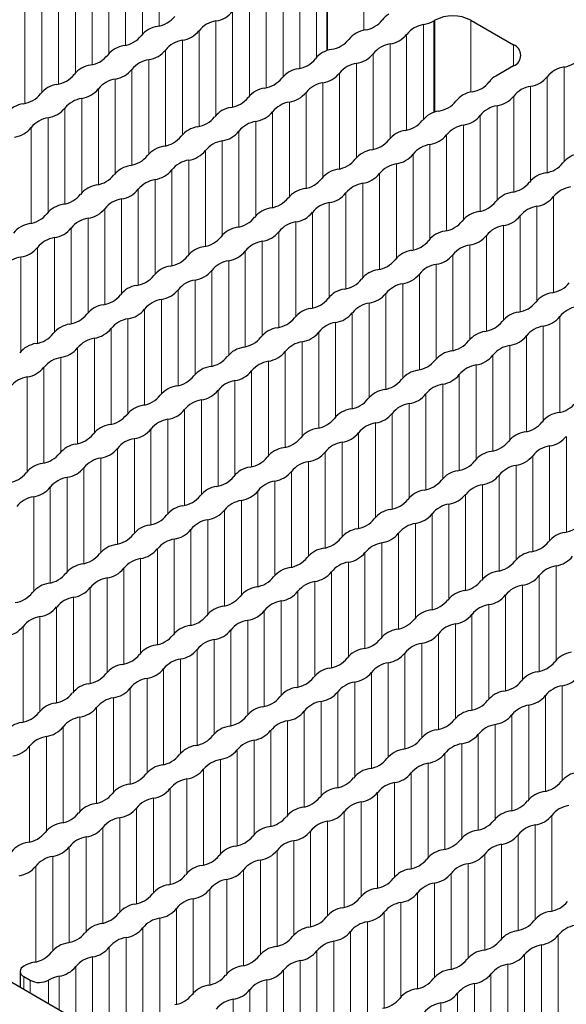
# Paper-space layout 'Blatt2' of a CAD drawing. Header units: millimetres. Extents: x 5 to 418, y 2 to 292.
# Tile 65 of 73: x 268.27 to 275.37, y 215.09 to 227.89. Entities that reach past the tile are written whole.
import ezdxf

# ---------------------------------------------------------------- set-up
doc = ezdxf.new("R2010")
doc.units = ezdxf.units.MM

psp = doc.layouts.new('Blatt2')

# ---------------------------------------------------------------- linework, layer by layer
at = {"color": 7, "linetype": 'Continuous', "lineweight": 18}
for p, q in [((270.083, 229.052), (270.083, 227.808)), ((269.867, 228.927), (269.867, 227.702)), ((269.647, 228.8), (269.647, 227.556)), ((269.431, 228.675), (269.431, 227.45)), ((272.13, 228.628), (272.13, 227.402)), ((272.261, 228.677), (272.261, 227.485)), ((272.273, 228.683), (272.273, 227.489)), ((272.745, 228.683), (272.745, 227.751)), ((269.211, 228.548), (269.211, 227.304)), ((271.91, 228.501), (271.91, 227.257)), ((268.995, 228.424), (268.995, 227.198)), ((271.694, 228.376), (271.694, 227.151)), ((268.775, 228.297), (268.775, 227.052)), ((271.474, 228.249), (271.474, 227.005)), ((268.559, 228.172), (268.559, 226.947)), ((271.258, 228.124), (271.258, 226.899)), ((268.339, 228.045), (268.339, 226.801)), ((271.038, 227.997), (271.038, 226.753)), ((270.822, 227.873), (270.822, 226.647)), ((273.52, 227.825), (273.52, 226.6)), ((273.652, 227.874), (273.652, 226.682)), ((273.664, 227.881), (273.664, 226.686)), ((274.135, 227.881), (274.135, 226.948)), ((270.602, 227.746), (270.602, 226.501)), ((273.3, 227.698), (273.3, 226.454)), ((270.386, 227.621), (270.386, 226.396)), ((273.084, 227.573), (273.084, 226.348)), ((274.689, 227.561), (274.689, 227.289)), ((270.166, 227.494), (270.166, 226.25)), ((272.864, 227.446), (272.864, 226.202)), ((269.949, 227.369), (269.949, 226.144)), ((272.648, 227.322), (272.648, 226.096)), ((269.73, 227.242), (269.73, 225.998)), ((272.428, 227.195), (272.428, 225.95)), ((275.347, 226.049), (275.347, 227.274)), ((269.513, 227.117), (269.513, 225.892)), ((272.212, 227.07), (272.212, 225.844)), ((275.127, 225.903), (275.127, 227.147)), ((269.294, 226.991), (269.294, 225.746)), ((271.992, 226.943), (271.992, 225.699)), ((274.691, 226.895), (274.691, 225.651)), ((274.911, 227.022), (274.911, 225.797)), ((269.077, 226.866), (269.077, 225.64)), ((271.776, 226.818), (271.776, 225.593)), ((274.475, 226.77), (274.475, 225.545)), ((268.857, 226.739), (268.857, 225.494)), ((271.556, 226.691), (271.556, 225.447)), ((274.255, 226.644), (274.255, 225.399)), ((268.641, 226.614), (268.641, 225.389)), ((271.34, 226.566), (271.34, 225.341)), ((274.039, 226.519), (274.039, 225.293)), ((268.421, 226.487), (268.421, 225.243)), ((271.12, 226.439), (271.12, 225.195)), ((273.819, 226.392), (273.819, 225.148)), ((270.904, 226.315), (270.904, 225.089)), ((273.603, 226.267), (273.603, 225.042)), ((270.684, 226.188), (270.684, 224.943)), ((273.383, 226.14), (273.383, 224.896)), ((270.468, 226.063), (270.468, 224.838)), ((273.167, 226.015), (273.167, 224.79)), ((270.248, 225.936), (270.248, 224.692)), ((272.947, 225.888), (272.947, 224.644)), ((270.032, 225.811), (270.032, 224.586)), ((272.731, 225.764), (272.731, 224.538)), ((269.812, 225.684), (269.812, 224.44)), ((272.511, 225.637), (272.511, 224.392)), ((269.596, 225.559), (269.596, 224.334)), ((272.295, 225.512), (272.295, 224.286)), ((275.21, 225.589), (275.21, 224.345)), ((269.376, 225.433), (269.376, 224.188)), ((272.075, 225.385), (272.075, 224.141)), ((274.993, 225.464), (274.993, 224.239)), ((269.16, 225.308), (269.16, 224.082)), ((271.859, 225.26), (271.859, 224.035)), ((274.774, 225.337), (274.774, 224.093)), ((268.94, 225.181), (268.94, 223.937)), ((271.639, 225.133), (271.639, 223.889)), ((274.557, 225.213), (274.557, 223.987)), ((268.724, 225.056), (268.724, 223.831)), ((271.423, 225.008), (271.423, 223.783)), ((274.338, 225.086), (274.338, 223.841)), ((268.504, 224.929), (268.504, 223.685)), ((271.203, 224.881), (271.203, 223.637)), ((274.121, 224.961), (274.121, 223.735)), ((268.288, 224.804), (268.288, 223.579)), ((270.987, 224.757), (270.987, 223.531)), ((273.901, 224.834), (273.901, 223.59)), ((270.767, 224.63), (270.767, 223.385)), ((273.685, 224.709), (273.685, 223.484)), ((270.55, 224.505), (270.55, 223.28)), ((273.465, 224.582), (273.465, 223.338)), ((270.331, 224.378), (270.331, 223.134)), ((273.249, 224.457), (273.249, 223.232)), ((270.114, 224.253), (270.114, 223.028)), ((273.029, 224.33), (273.029, 223.086)), ((269.895, 224.126), (269.895, 222.882)), ((272.813, 224.206), (272.813, 222.98)), ((269.678, 224.002), (269.678, 222.776)), ((272.377, 223.954), (272.377, 222.729)), ((272.593, 224.079), (272.593, 222.834)), ((275.292, 224.031), (275.292, 222.787)), ((269.458, 223.875), (269.458, 222.63)), ((272.157, 223.827), (272.157, 222.583)), ((275.076, 223.906), (275.076, 222.681)), ((269.242, 223.75), (269.242, 222.524)), ((271.941, 223.702), (271.941, 222.477)), ((274.856, 223.779), (274.856, 222.535)), ((269.022, 223.623), (269.022, 222.379)), ((271.721, 223.575), (271.721, 222.331)), ((274.64, 223.655), (274.64, 222.429)), ((268.806, 223.498), (268.806, 222.273)), ((271.505, 223.45), (271.505, 222.225)), ((274.42, 223.528), (274.42, 222.283)), ((268.586, 223.371), (268.586, 222.127)), ((271.285, 223.323), (271.285, 222.079)), ((274.204, 223.403), (274.204, 222.177)), ((268.37, 223.246), (268.37, 222.021)), ((271.069, 223.199), (271.069, 221.973)), ((273.984, 223.276), (273.984, 222.032)), ((270.849, 223.072), (270.849, 221.827)), ((273.768, 223.151), (273.768, 221.926)), ((270.633, 222.947), (270.633, 221.722)), ((273.548, 223.024), (273.548, 221.78)), ((270.413, 222.82), (270.413, 221.576)), ((273.332, 222.899), (273.332, 221.674)), ((270.197, 222.695), (270.197, 221.47)), ((273.112, 222.772), (273.112, 221.528)), ((269.977, 222.568), (269.977, 221.324)), ((272.896, 222.648), (272.896, 221.422)), ((269.761, 222.444), (269.761, 221.218)), ((272.676, 222.521), (272.676, 221.276)), ((275.375, 222.473), (275.375, 221.229)), ((269.541, 222.317), (269.541, 221.072)), ((272.46, 222.396), (272.46, 221.171)), ((275.158, 222.348), (275.158, 221.123)), ((269.325, 222.192), (269.325, 220.966)), ((272.24, 222.269), (272.24, 221.025)), ((274.939, 222.221), (274.939, 220.977)), ((269.105, 222.065), (269.105, 220.821)), ((272.024, 222.144), (272.024, 220.919)), ((274.722, 222.097), (274.722, 220.871)), ((268.889, 221.94), (268.889, 220.715)), ((271.804, 222.017), (271.804, 220.773)), ((274.503, 221.97), (274.503, 220.725)), ((268.669, 221.813), (268.669, 220.569)), ((271.588, 221.892), (271.588, 220.667)), ((274.286, 221.845), (274.286, 220.619)), ((268.453, 221.688), (268.453, 220.463)), ((271.368, 221.765), (271.368, 220.521)), ((274.066, 221.718), (274.066, 220.474)), ((271.152, 221.641), (271.152, 220.415)), ((273.85, 221.593), (273.85, 220.368)), ((270.932, 221.514), (270.932, 220.269)), ((273.63, 221.466), (273.63, 220.222)), ((270.715, 221.389), (270.715, 220.164)), ((273.414, 221.341), (273.414, 220.116)), ((270.279, 221.137), (270.279, 219.912)), ((270.496, 221.262), (270.496, 220.018)), ((273.194, 221.214), (273.194, 219.97)), ((270.06, 221.01), (270.06, 219.766)), ((272.978, 221.09), (272.978, 219.864)), ((269.843, 220.886), (269.843, 219.66)), ((272.758, 220.963), (272.758, 219.718)), ((269.623, 220.759), (269.623, 219.514)), ((272.542, 220.838), (272.542, 219.613)), ((275.241, 220.79), (275.241, 219.565)), ((269.407, 220.634), (269.407, 219.408)), ((272.322, 220.711), (272.322, 219.467)), ((275.021, 220.663), (275.021, 219.419)), ((269.187, 220.507), (269.187, 219.263)), ((272.106, 220.586), (272.106, 219.361)), ((274.805, 220.539), (274.805, 219.313)), ((268.971, 220.382), (268.971, 219.157)), ((271.886, 220.459), (271.886, 219.215)), ((274.585, 220.412), (274.585, 219.167)), ((268.751, 220.255), (268.751, 219.011)), ((271.67, 220.334), (271.67, 219.109)), ((274.369, 220.287), (274.369, 219.061)), ((268.535, 220.13), (268.535, 218.905)), ((271.45, 220.208), (271.45, 218.963)), ((274.149, 220.16), (274.149, 218.916)), ((268.315, 220.003), (268.315, 218.759)), ((271.234, 220.083), (271.234, 218.857)), ((273.933, 220.035), (273.933, 218.81)), ((271.014, 219.956), (271.014, 218.712)), ((273.713, 219.908), (273.713, 218.664)), ((270.798, 219.831), (270.798, 218.606)), ((273.497, 219.783), (273.497, 218.558)), ((270.578, 219.704), (270.578, 218.46)), ((273.277, 219.656), (273.277, 218.412)), ((270.362, 219.579), (270.362, 218.354)), ((273.061, 219.532), (273.061, 218.306)), ((270.142, 219.452), (270.142, 218.208)), ((272.841, 219.405), (272.841, 218.16)), ((269.926, 219.328), (269.926, 218.102)), ((272.625, 219.28), (272.625, 218.055)), ((275.323, 219.232), (275.323, 218.007)), ((269.706, 219.201), (269.706, 217.956)), ((272.405, 219.153), (272.405, 217.909)), ((275.104, 219.105), (275.104, 217.861)), ((269.49, 219.076), (269.49, 217.85)), ((272.189, 219.028), (272.189, 217.803)), ((274.887, 218.981), (274.887, 217.755)), ((269.27, 218.949), (269.27, 217.705)), ((271.969, 218.901), (271.969, 217.657)), ((274.668, 218.854), (274.668, 217.609)), ((269.054, 218.824), (269.054, 217.599)), ((271.753, 218.776), (271.753, 217.551)), ((274.451, 218.729), (274.451, 217.503)), ((268.834, 218.697), (268.834, 217.453)), ((271.533, 218.65), (271.533, 217.405)), ((274.231, 218.602), (274.231, 217.358)), ((268.618, 218.572), (268.618, 217.347)), ((271.317, 218.525), (271.317, 217.299)), ((274.015, 218.477), (274.015, 217.252)), ((268.398, 218.445), (268.398, 217.201)), ((271.097, 218.398), (271.097, 217.154)), ((273.795, 218.35), (273.795, 217.106)), ((270.88, 218.273), (270.88, 217.048)), ((273.579, 218.225), (273.579, 217)), ((270.661, 218.146), (270.661, 216.902)), ((273.359, 218.098), (273.359, 216.854)), ((270.444, 218.021), (270.444, 216.796)), ((273.143, 217.974), (273.143, 216.748)), ((270.225, 217.894), (270.225, 216.65)), ((272.923, 217.847), (272.923, 216.602)), ((270.008, 217.77), (270.008, 216.544)), ((272.707, 217.722), (272.707, 216.497)), ((269.788, 217.643), (269.788, 216.398)), ((272.487, 217.595), (272.487, 216.351)), ((269.572, 217.518), (269.572, 216.292)), ((272.271, 217.47), (272.271, 216.245)), ((275.186, 217.547), (275.186, 216.303)), ((269.352, 217.391), (269.352, 216.147)), ((272.051, 217.343), (272.051, 216.099)), ((274.97, 217.423), (274.97, 216.197)), ((269.136, 217.266), (269.136, 216.041)), ((271.835, 217.219), (271.835, 215.993)), ((274.534, 217.171), (274.534, 215.946)), ((274.75, 217.296), (274.75, 216.051)), ((268.916, 217.139), (268.916, 215.895)), ((271.615, 217.092), (271.615, 215.847)), ((274.314, 217.044), (274.314, 215.8)), ((268.7, 217.014), (268.7, 215.789)), ((271.399, 216.967), (271.399, 215.741)), ((274.098, 216.919), (274.098, 215.694)), ((268.48, 216.887), (268.48, 215.643)), ((271.179, 216.84), (271.179, 215.596)), ((273.878, 216.792), (273.878, 215.548)), ((270.963, 216.715), (270.963, 215.49)), ((273.662, 216.667), (273.662, 215.442)), ((270.743, 216.588), (270.743, 215.344)), ((273.442, 216.54), (273.442, 215.296)), ((270.527, 216.463), (270.527, 215.238)), ((273.226, 216.416), (273.226, 215.19)), ((270.307, 216.336), (270.307, 215.092)), ((273.006, 216.289), (273.006, 215.044)), ((270.091, 216.212), (270.091, 214.986)), ((272.79, 216.164), (272.79, 214.939)), ((269.871, 216.085), (269.871, 214.84)), ((272.57, 216.037), (272.57, 214.793)), ((269.655, 215.96), (269.655, 214.52)), ((272.354, 215.912), (272.354, 214.687)), ((275.269, 215.989), (275.269, 214.745)), ((269.435, 215.833), (269.435, 214.647)), ((272.134, 215.785), (272.134, 214.541)), ((275.052, 215.865), (275.052, 214.639)), ((269.219, 215.708), (269.219, 214.772)), ((271.918, 215.661), (271.918, 214.435)), ((274.833, 215.738), (274.833, 214.493)), ((268.999, 215.581), (268.999, 214.899)), ((271.698, 215.534), (271.698, 214.289)), ((274.616, 215.613), (274.616, 214.388)), ((268.325, 215.451), (268.325, 215.287)), ((268.408, 215.403), (268.408, 215.24)), ((268.646, 215.405), (268.646, 215.102)), ((268.783, 215.456), (268.783, 215.023)), ((271.482, 215.409), (271.482, 214.183)), ((274.396, 215.486), (274.396, 214.242)), ((271.262, 215.282), (271.262, 214.038)), ((274.18, 215.361), (274.18, 214.136)), ((271.045, 215.157), (271.045, 213.717)), ((273.96, 215.234), (273.96, 213.99)), ((273.744, 215.109), (273.744, 213.884))]:
    psp.add_line(p, q, dxfattribs=at)
at = {"color": 7, "linetype": 'Continuous', "lineweight": 25}
for p, q in [((273.652, 227.874), (273.664, 227.881)), ((274.135, 227.881), (274.689, 227.561)), ((274.689, 227.289), (274.459, 227.156)), ((261.445, 219.259), (280.764, 208.106)), ((268.276, 215.519), (268.276, 215.316)), ((268.325, 215.451), (268.408, 215.403))]:
    psp.add_line(p, q, dxfattribs=at)
for centre, radius, start, end in [((270.012, 228.149), 0.35, 278.3462, 321.6484), ((270.773, 228.207), 0.338, 278.3389, 321.6557), ((273.184, 227.746), 0.242, 118.4182, 146.0259), ((273.9, 227.426), 0.512, 62.6097, 117.3903), ((270.114, 227.468), 0.338, 98.7655, 141.2291), ((270.875, 227.526), 0.35, 98.7581, 141.2365), ((272.709, 228.106), 0.354, 278.5269, 320.6963), ((273.574, 227.479), 0.35, 98.7581, 141.2365), ((273.43, 228.272), 0.456, 281.4594, 299.1864), ((269.576, 227.898), 0.35, 278.3462, 321.6484), ((270.336, 227.955), 0.338, 278.3389, 321.6557), ((272.813, 227.421), 0.338, 98.7655, 141.2291), ((273.035, 227.908), 0.338, 278.3389, 321.6557), ((269.678, 227.217), 0.338, 98.7655, 141.2291), ((270.439, 227.275), 0.35, 98.7581, 141.2365), ((272.275, 227.85), 0.35, 278.3462, 321.6484), ((273.138, 227.227), 0.35, 98.7581, 141.2365), ((274.637, 227.425), 0.146, 290.7834, 69.2166), ((269.14, 227.646), 0.35, 278.3462, 321.6484), ((269.9, 227.704), 0.338, 278.3389, 321.6557), ((272.377, 227.169), 0.338, 98.7655, 141.2291), ((272.599, 227.656), 0.338, 278.3389, 321.6557), ((269.242, 226.965), 0.338, 98.7655, 141.2291), ((270.003, 227.023), 0.35, 98.7581, 141.2365), ((271.839, 227.598), 0.35, 278.3462, 321.6484), ((272.702, 226.975), 0.35, 98.7581, 141.2365), ((275.257, 227.72), 0.456, 281.4594, 299.1864), ((268.704, 227.394), 0.35, 278.3462, 321.6484), ((269.464, 227.452), 0.338, 278.3389, 321.6557), ((271.941, 226.917), 0.338, 98.7655, 141.2291), ((272.163, 227.404), 0.338, 278.3389, 321.6557), ((274.574, 226.943), 0.242, 118.4182, 146.0259), ((275.4, 226.928), 0.35, 98.7581, 141.2365), ((268.806, 226.713), 0.338, 98.7655, 141.2291), ((269.567, 226.771), 0.35, 98.7581, 141.2365), ((271.402, 227.347), 0.35, 278.3462, 321.6484), ((272.266, 226.723), 0.35, 98.7581, 141.2365), ((274.1, 227.303), 0.354, 278.5269, 320.6963), ((274.862, 227.357), 0.338, 278.3389, 321.6557), ((268.268, 227.142), 0.35, 278.3462, 321.6484), ((269.028, 227.2), 0.338, 278.3389, 321.6557), ((271.505, 226.666), 0.338, 98.7655, 141.2291), ((271.727, 227.153), 0.338, 278.3389, 321.6557), ((274.204, 226.618), 0.338, 98.7655, 141.2291), ((274.426, 227.105), 0.338, 278.3389, 321.6557), ((274.964, 226.676), 0.35, 98.7581, 141.2365), ((268.37, 226.462), 0.338, 98.7655, 141.2291), ((269.131, 226.519), 0.35, 98.7581, 141.2365), ((270.966, 227.095), 0.35, 278.3462, 321.6484), ((271.83, 226.472), 0.35, 98.7581, 141.2365), ((273.665, 227.047), 0.35, 278.3462, 321.6484), ((274.528, 226.424), 0.35, 98.7581, 141.2365), ((268.592, 226.949), 0.338, 278.3389, 321.6557), ((271.069, 226.414), 0.338, 98.7655, 141.2291), ((271.291, 226.901), 0.338, 278.3389, 321.6557), ((273.768, 226.366), 0.338, 98.7655, 141.2291), ((273.99, 226.853), 0.338, 278.3389, 321.6557), ((268.695, 226.268), 0.35, 98.7581, 141.2365), ((270.53, 226.843), 0.35, 278.3462, 321.6484), ((271.393, 226.22), 0.35, 98.7581, 141.2365), ((273.229, 226.795), 0.35, 278.3462, 321.6484), ((274.092, 226.172), 0.35, 98.7581, 141.2365), ((268.156, 226.697), 0.338, 278.3389, 321.6557), ((270.633, 226.162), 0.338, 98.7655, 141.2291), ((270.855, 226.649), 0.338, 278.3389, 321.6557), ((273.332, 226.115), 0.338, 98.7655, 141.2291), ((273.554, 226.602), 0.338, 278.3389, 321.6557), ((270.094, 226.591), 0.35, 278.3462, 321.6484), ((270.957, 225.968), 0.35, 98.7581, 141.2365), ((272.793, 226.544), 0.35, 278.3462, 321.6484), ((273.656, 225.921), 0.35, 98.7581, 141.2365), ((270.197, 225.91), 0.338, 98.7655, 141.2291), ((270.419, 226.397), 0.338, 278.3389, 321.6557), ((272.896, 225.863), 0.338, 98.7655, 141.2291), ((273.118, 226.35), 0.338, 278.3389, 321.6557), ((275.594, 225.815), 0.338, 98.7655, 141.2291), ((269.658, 226.34), 0.35, 278.3462, 321.6484), ((270.521, 225.717), 0.35, 98.7581, 141.2365), ((272.357, 226.292), 0.35, 278.3462, 321.6484), ((273.22, 225.669), 0.35, 98.7581, 141.2365), ((275.056, 226.244), 0.35, 278.3462, 321.6484), ((269.222, 226.088), 0.35, 278.3462, 321.6484), ((269.761, 225.659), 0.338, 98.7655, 141.2291), ((269.983, 226.146), 0.338, 278.3389, 321.6557), ((272.459, 225.611), 0.338, 98.7655, 141.2291), ((272.682, 226.098), 0.338, 278.3389, 321.6557), ((275.158, 225.563), 0.338, 98.7655, 141.2291), ((270.085, 225.465), 0.35, 98.7581, 141.2365), ((271.921, 226.04), 0.35, 278.3462, 321.6484), ((272.784, 225.417), 0.35, 98.7581, 141.2365), ((274.62, 225.993), 0.35, 278.3462, 321.6484), ((268.786, 225.836), 0.35, 278.3462, 321.6484), ((269.325, 225.407), 0.338, 98.7655, 141.2291), ((269.547, 225.894), 0.338, 278.3389, 321.6557), ((272.023, 225.359), 0.338, 98.7655, 141.2291), ((272.246, 225.846), 0.338, 278.3389, 321.6557), ((274.722, 225.312), 0.338, 98.7655, 141.2291), ((275.483, 225.37), 0.35, 98.7581, 141.2365), ((268.889, 225.155), 0.338, 98.7655, 141.2291), ((269.649, 225.213), 0.35, 98.7581, 141.2365), ((271.485, 225.789), 0.35, 278.3462, 321.6484), ((272.348, 225.165), 0.35, 98.7581, 141.2365), ((274.184, 225.741), 0.35, 278.3462, 321.6484), ((274.944, 225.799), 0.338, 278.3389, 321.6557), ((268.35, 225.584), 0.35, 278.3462, 321.6484), ((269.111, 225.642), 0.338, 278.3389, 321.6557), ((271.587, 225.108), 0.338, 98.7655, 141.2291), ((271.81, 225.595), 0.338, 278.3389, 321.6557), ((274.286, 225.06), 0.338, 98.7655, 141.2291), ((275.047, 225.118), 0.35, 98.7581, 141.2365), ((268.453, 224.904), 0.338, 98.7655, 141.2291), ((269.213, 224.961), 0.35, 98.7581, 141.2365), ((271.049, 225.537), 0.35, 278.3462, 321.6484), ((271.912, 224.914), 0.35, 98.7581, 141.2365), ((273.748, 225.489), 0.35, 278.3462, 321.6484), ((274.508, 225.547), 0.338, 278.3389, 321.6557), ((268.675, 225.391), 0.338, 278.3389, 321.6557), ((271.151, 224.856), 0.338, 98.7655, 141.2291), ((271.374, 225.343), 0.338, 278.3389, 321.6557), ((273.85, 224.808), 0.338, 98.7655, 141.2291), ((274.611, 224.866), 0.35, 98.7581, 141.2365), ((268.777, 224.71), 0.35, 98.7581, 141.2365), ((270.613, 225.285), 0.35, 278.3462, 321.6484), ((271.476, 224.662), 0.35, 98.7581, 141.2365), ((273.312, 225.237), 0.35, 278.3462, 321.6484), ((274.072, 225.295), 0.338, 278.3389, 321.6557), ((268.239, 225.139), 0.338, 278.3389, 321.6557), ((270.715, 224.604), 0.338, 98.7655, 141.2291), ((270.938, 225.091), 0.338, 278.3389, 321.6557), ((273.414, 224.557), 0.338, 98.7655, 141.2291), ((274.175, 224.614), 0.35, 98.7581, 141.2365), ((268.341, 224.458), 0.35, 98.7581, 141.2365), ((270.177, 225.033), 0.35, 278.3462, 321.6484), ((271.04, 224.41), 0.35, 98.7581, 141.2365), ((272.876, 224.986), 0.35, 278.3462, 321.6484), ((273.636, 225.044), 0.338, 278.3389, 321.6557), ((270.279, 224.352), 0.338, 98.7655, 141.2291), ((270.501, 224.839), 0.338, 278.3389, 321.6557), ((272.978, 224.305), 0.338, 98.7655, 141.2291), ((273.739, 224.363), 0.35, 98.7581, 141.2365), ((269.741, 224.782), 0.35, 278.3462, 321.6484), ((270.604, 224.159), 0.35, 98.7581, 141.2365), ((272.44, 224.734), 0.35, 278.3462, 321.6484), ((273.2, 224.792), 0.338, 278.3389, 321.6557), ((275.138, 224.686), 0.35, 278.3462, 321.6484), ((269.843, 224.101), 0.338, 98.7655, 141.2291), ((270.065, 224.588), 0.338, 278.3389, 321.6557), ((272.542, 224.053), 0.338, 98.7655, 141.2291), ((273.303, 224.111), 0.35, 98.7581, 141.2365), ((275.241, 224.006), 0.338, 98.7655, 141.2291), ((269.305, 224.53), 0.35, 278.3462, 321.6484), ((270.168, 223.907), 0.35, 98.7581, 141.2365), ((272.004, 224.482), 0.35, 278.3462, 321.6484), ((272.764, 224.54), 0.338, 278.3389, 321.6557), ((274.702, 224.435), 0.35, 278.3462, 321.6484), ((269.407, 223.849), 0.338, 98.7655, 141.2291), ((269.629, 224.336), 0.338, 278.3389, 321.6557), ((272.106, 223.801), 0.338, 98.7655, 141.2291), ((272.867, 223.859), 0.35, 98.7581, 141.2365), ((274.805, 223.754), 0.338, 98.7655, 141.2291), ((275.565, 223.812), 0.35, 98.7581, 141.2365), ((268.869, 224.278), 0.35, 278.3462, 321.6484), ((269.732, 223.655), 0.35, 98.7581, 141.2365), ((271.567, 224.231), 0.35, 278.3462, 321.6484), ((272.431, 223.608), 0.35, 98.7581, 141.2365), ((272.328, 224.288), 0.338, 278.3389, 321.6557), ((274.266, 224.183), 0.35, 278.3462, 321.6484), ((275.027, 224.241), 0.338, 278.3389, 321.6557), ((268.971, 223.597), 0.338, 98.7655, 141.2291), ((269.193, 224.084), 0.338, 278.3389, 321.6557), ((271.67, 223.55), 0.338, 98.7655, 141.2291), ((271.892, 224.037), 0.338, 278.3389, 321.6557), ((274.369, 223.502), 0.338, 98.7655, 141.2291), ((275.129, 223.56), 0.35, 98.7581, 141.2365), ((268.433, 224.026), 0.35, 278.3462, 321.6484), ((269.296, 223.403), 0.35, 98.7581, 141.2365), ((271.131, 223.979), 0.35, 278.3462, 321.6484), ((271.995, 223.356), 0.35, 98.7581, 141.2365), ((273.83, 223.931), 0.35, 278.3462, 321.6484), ((274.591, 223.989), 0.338, 278.3389, 321.6557), ((268.535, 223.346), 0.338, 98.7655, 141.2291), ((268.757, 223.833), 0.338, 278.3389, 321.6557), ((271.234, 223.298), 0.338, 98.7655, 141.2291), ((271.456, 223.785), 0.338, 278.3389, 321.6557), ((273.933, 223.25), 0.338, 98.7655, 141.2291), ((274.693, 223.308), 0.35, 98.7581, 141.2365), ((268.86, 223.152), 0.35, 98.7581, 141.2365), ((270.695, 223.727), 0.35, 278.3462, 321.6484), ((271.558, 223.104), 0.35, 98.7581, 141.2365), ((273.394, 223.68), 0.35, 278.3462, 321.6484), ((274.155, 223.737), 0.338, 278.3389, 321.6557), ((268.321, 223.581), 0.338, 278.3389, 321.6557), ((270.798, 223.046), 0.338, 98.7655, 141.2291), ((271.02, 223.533), 0.338, 278.3389, 321.6557), ((273.497, 222.999), 0.338, 98.7655, 141.2291), ((274.257, 223.056), 0.35, 98.7581, 141.2365), ((268.424, 222.9), 0.35, 98.7581, 141.2365), ((270.259, 223.475), 0.35, 278.3462, 321.6484), ((271.122, 222.852), 0.35, 98.7581, 141.2365), ((272.958, 223.428), 0.35, 278.3462, 321.6484), ((273.719, 223.486), 0.338, 278.3389, 321.6557), ((270.362, 222.795), 0.338, 98.7655, 141.2291), ((270.584, 223.282), 0.338, 278.3389, 321.6557), ((273.061, 222.747), 0.338, 98.7655, 141.2291), ((273.821, 222.805), 0.35, 98.7581, 141.2365), ((269.823, 223.224), 0.35, 278.3462, 321.6484), ((270.686, 222.601), 0.35, 98.7581, 141.2365), ((272.522, 223.176), 0.35, 278.3462, 321.6484), ((273.283, 223.234), 0.338, 278.3389, 321.6557), ((269.926, 222.543), 0.338, 98.7655, 141.2291), ((270.148, 223.03), 0.338, 278.3389, 321.6557), ((272.624, 222.495), 0.338, 98.7655, 141.2291), ((273.385, 222.553), 0.35, 98.7581, 141.2365), ((275.221, 223.128), 0.35, 278.3462, 321.6484), ((269.387, 222.972), 0.35, 278.3462, 321.6484), ((270.25, 222.349), 0.35, 98.7581, 141.2365), ((272.086, 222.924), 0.35, 278.3462, 321.6484), ((272.847, 222.982), 0.338, 278.3389, 321.6557), ((275.323, 222.448), 0.338, 98.7655, 141.2291), ((269.49, 222.291), 0.338, 98.7655, 141.2291), ((269.712, 222.778), 0.338, 278.3389, 321.6557), ((272.188, 222.243), 0.338, 98.7655, 141.2291), ((272.949, 222.301), 0.35, 98.7581, 141.2365), ((274.785, 222.877), 0.35, 278.3462, 321.6484), ((268.951, 222.72), 0.35, 278.3462, 321.6484), ((269.814, 222.097), 0.35, 98.7581, 141.2365), ((271.65, 222.673), 0.35, 278.3462, 321.6484), ((272.411, 222.73), 0.338, 278.3389, 321.6557), ((274.887, 222.196), 0.338, 98.7655, 141.2291), ((275.109, 222.683), 0.338, 278.3389, 321.6557), ((269.054, 222.039), 0.338, 98.7655, 141.2291), ((269.276, 222.526), 0.338, 278.3389, 321.6557), ((271.752, 221.992), 0.338, 98.7655, 141.2291), ((272.513, 222.05), 0.35, 98.7581, 141.2365), ((274.349, 222.625), 0.35, 278.3462, 321.6484), ((275.212, 222.002), 0.35, 98.7581, 141.2365), ((268.515, 222.469), 0.35, 278.3462, 321.6484), ((269.378, 221.845), 0.35, 98.7581, 141.2365), ((271.214, 222.421), 0.35, 278.3462, 321.6484), ((271.975, 222.479), 0.338, 278.3389, 321.6557), ((274.451, 221.944), 0.338, 98.7655, 141.2291), ((274.673, 222.431), 0.338, 278.3389, 321.6557), ((268.618, 221.788), 0.338, 98.7655, 141.2291), ((268.84, 222.275), 0.338, 278.3389, 321.6557), ((271.316, 221.74), 0.338, 98.7655, 141.2291), ((272.077, 221.798), 0.35, 98.7581, 141.2365), ((273.913, 222.373), 0.35, 278.3462, 321.6484), ((274.776, 221.75), 0.35, 98.7581, 141.2365), ((268.079, 222.217), 0.35, 278.3462, 321.6484), ((268.942, 221.594), 0.35, 98.7581, 141.2365), ((270.778, 222.169), 0.35, 278.3462, 321.6484), ((271.539, 222.227), 0.338, 278.3389, 321.6557), ((273.477, 222.122), 0.35, 278.3462, 321.6484), ((274.015, 221.692), 0.338, 98.7655, 141.2291), ((274.237, 222.179), 0.338, 278.3389, 321.6557), ((268.404, 222.023), 0.338, 278.3389, 321.6557), ((270.88, 221.488), 0.338, 98.7655, 141.2291), ((271.641, 221.546), 0.35, 98.7581, 141.2365), ((274.34, 221.498), 0.35, 98.7581, 141.2365), ((268.506, 221.342), 0.35, 98.7581, 141.2365), ((270.342, 221.917), 0.35, 278.3462, 321.6484), ((271.103, 221.975), 0.338, 278.3389, 321.6557), ((273.041, 221.87), 0.35, 278.3462, 321.6484), ((273.579, 221.441), 0.338, 98.7655, 141.2291), ((273.801, 221.928), 0.338, 278.3389, 321.6557), ((270.444, 221.237), 0.338, 98.7655, 141.2291), ((271.205, 221.294), 0.35, 98.7581, 141.2365), ((273.143, 221.189), 0.338, 98.7655, 141.2291), ((273.904, 221.247), 0.35, 98.7581, 141.2365), ((269.906, 221.666), 0.35, 278.3462, 321.6484), ((270.666, 221.724), 0.338, 278.3389, 321.6557), ((272.605, 221.618), 0.35, 278.3462, 321.6484), ((273.365, 221.676), 0.338, 278.3389, 321.6557), ((270.008, 220.985), 0.338, 98.7655, 141.2291), ((270.769, 221.043), 0.35, 98.7581, 141.2365), ((272.707, 220.937), 0.338, 98.7655, 141.2291), ((273.468, 220.995), 0.35, 98.7581, 141.2365), ((275.303, 221.57), 0.35, 278.3462, 321.6484), ((269.47, 221.414), 0.35, 278.3462, 321.6484), ((270.333, 220.791), 0.35, 98.7581, 141.2365), ((270.23, 221.472), 0.338, 278.3389, 321.6557), ((272.169, 221.366), 0.35, 278.3462, 321.6484), ((272.929, 221.424), 0.338, 278.3389, 321.6557), ((275.406, 220.89), 0.338, 98.7655, 141.2291), ((269.572, 220.733), 0.338, 98.7655, 141.2291), ((269.794, 221.22), 0.338, 278.3389, 321.6557), ((272.271, 220.685), 0.338, 98.7655, 141.2291), ((273.032, 220.743), 0.35, 98.7581, 141.2365), ((274.867, 221.319), 0.35, 278.3462, 321.6484), ((269.034, 221.162), 0.35, 278.3462, 321.6484), ((269.897, 220.539), 0.35, 98.7581, 141.2365), ((271.732, 221.115), 0.35, 278.3462, 321.6484), ((272.493, 221.172), 0.338, 278.3389, 321.6557), ((274.97, 220.638), 0.338, 98.7655, 141.2291), ((275.192, 221.125), 0.338, 278.3389, 321.6557), ((269.136, 220.481), 0.338, 98.7655, 141.2291), ((269.358, 220.968), 0.338, 278.3389, 321.6557), ((271.835, 220.434), 0.338, 98.7655, 141.2291), ((272.596, 220.492), 0.35, 98.7581, 141.2365), ((274.431, 221.067), 0.35, 278.3462, 321.6484), ((275.294, 220.444), 0.35, 98.7581, 141.2365), ((268.598, 220.911), 0.35, 278.3462, 321.6484), ((269.461, 220.287), 0.35, 98.7581, 141.2365), ((271.296, 220.863), 0.35, 278.3462, 321.6484), ((272.057, 220.921), 0.338, 278.3389, 321.6557), ((274.534, 220.386), 0.338, 98.7655, 141.2291), ((274.756, 220.873), 0.338, 278.3389, 321.6557), ((268.7, 220.23), 0.338, 98.7655, 141.2291), ((268.922, 220.717), 0.338, 278.3389, 321.6557), ((271.399, 220.182), 0.338, 98.7655, 141.2291), ((272.159, 220.24), 0.35, 98.7581, 141.2365), ((273.995, 220.815), 0.35, 278.3462, 321.6484), ((274.858, 220.192), 0.35, 98.7581, 141.2365), ((268.162, 220.659), 0.35, 278.3462, 321.6484), ((269.025, 220.036), 0.35, 98.7581, 141.2365), ((270.86, 220.611), 0.35, 278.3462, 321.6484), ((271.621, 220.669), 0.338, 278.3389, 321.6557), ((274.098, 220.134), 0.338, 98.7655, 141.2291), ((274.32, 220.621), 0.338, 278.3389, 321.6557), ((268.486, 220.465), 0.338, 278.3389, 321.6557), ((270.963, 219.93), 0.338, 98.7655, 141.2291), ((271.723, 219.988), 0.35, 98.7581, 141.2365), ((273.559, 220.564), 0.35, 278.3462, 321.6484), ((274.422, 219.94), 0.35, 98.7581, 141.2365), ((268.589, 219.784), 0.35, 98.7581, 141.2365), ((270.424, 220.359), 0.35, 278.3462, 321.6484), ((271.185, 220.417), 0.338, 278.3389, 321.6557), ((273.662, 219.883), 0.338, 98.7655, 141.2291), ((273.884, 220.37), 0.338, 278.3389, 321.6557), ((268.05, 220.213), 0.338, 278.3389, 321.6557), ((270.527, 219.679), 0.338, 98.7655, 141.2291), ((271.287, 219.736), 0.35, 98.7581, 141.2365), ((273.123, 220.312), 0.35, 278.3462, 321.6484), ((273.986, 219.689), 0.35, 98.7581, 141.2365), ((269.988, 220.108), 0.35, 278.3462, 321.6484), ((270.749, 220.166), 0.338, 278.3389, 321.6557), ((273.225, 219.631), 0.338, 98.7655, 141.2291), ((273.448, 220.118), 0.338, 278.3389, 321.6557), ((270.091, 219.427), 0.338, 98.7655, 141.2291), ((270.851, 219.485), 0.35, 98.7581, 141.2365), ((272.687, 220.06), 0.35, 278.3462, 321.6484), ((273.55, 219.437), 0.35, 98.7581, 141.2365), ((269.552, 219.856), 0.35, 278.3462, 321.6484), ((270.313, 219.914), 0.338, 278.3389, 321.6557), ((272.789, 219.379), 0.338, 98.7655, 141.2291), ((273.012, 219.866), 0.338, 278.3389, 321.6557), ((275.488, 219.332), 0.338, 98.7655, 141.2291), ((269.655, 219.175), 0.338, 98.7655, 141.2291), ((270.415, 219.233), 0.35, 98.7581, 141.2365), ((272.251, 219.808), 0.35, 278.3462, 321.6484), ((273.114, 219.185), 0.35, 98.7581, 141.2365), ((274.95, 219.761), 0.35, 278.3462, 321.6484), ((269.116, 219.604), 0.35, 278.3462, 321.6484), ((269.877, 219.662), 0.338, 278.3389, 321.6557), ((272.353, 219.127), 0.338, 98.7655, 141.2291), ((272.576, 219.614), 0.338, 278.3389, 321.6557), ((275.052, 219.08), 0.338, 98.7655, 141.2291), ((275.274, 219.567), 0.338, 278.3389, 321.6557), ((269.219, 218.923), 0.338, 98.7655, 141.2291), ((269.979, 218.981), 0.35, 98.7581, 141.2365), ((271.815, 219.557), 0.35, 278.3462, 321.6484), ((272.678, 218.934), 0.35, 98.7581, 141.2365), ((274.514, 219.509), 0.35, 278.3462, 321.6484), ((275.377, 218.886), 0.35, 98.7581, 141.2365), ((268.68, 219.353), 0.35, 278.3462, 321.6484), ((269.441, 219.41), 0.338, 278.3389, 321.6557), ((271.917, 218.876), 0.338, 98.7655, 141.2291), ((272.14, 219.363), 0.338, 278.3389, 321.6557), ((274.616, 218.828), 0.338, 98.7655, 141.2291), ((274.838, 219.315), 0.338, 278.3389, 321.6557), ((268.783, 218.672), 0.338, 98.7655, 141.2291), ((269.543, 218.729), 0.35, 98.7581, 141.2365), ((271.379, 219.305), 0.35, 278.3462, 321.6484), ((272.242, 218.682), 0.35, 98.7581, 141.2365), ((274.078, 219.257), 0.35, 278.3462, 321.6484), ((274.941, 218.634), 0.35, 98.7581, 141.2365), ((268.244, 219.101), 0.35, 278.3462, 321.6484), ((269.005, 219.159), 0.338, 278.3389, 321.6557), ((270.943, 219.053), 0.35, 278.3462, 321.6484), ((271.481, 218.624), 0.338, 98.7655, 141.2291), ((271.704, 219.111), 0.338, 278.3389, 321.6557), ((274.18, 218.576), 0.338, 98.7655, 141.2291), ((274.402, 219.063), 0.338, 278.3389, 321.6557), ((268.346, 218.42), 0.338, 98.7655, 141.2291), ((269.107, 218.478), 0.35, 98.7581, 141.2365), ((271.045, 218.372), 0.338, 98.7655, 141.2291), ((271.806, 218.43), 0.35, 98.7581, 141.2365), ((273.642, 219.006), 0.35, 278.3462, 321.6484), ((274.505, 218.382), 0.35, 98.7581, 141.2365), ((268.569, 218.907), 0.338, 278.3389, 321.6557), ((270.507, 218.801), 0.35, 278.3462, 321.6484), ((271.267, 218.859), 0.338, 278.3389, 321.6557), ((273.744, 218.325), 0.338, 98.7655, 141.2291), ((273.966, 218.812), 0.338, 278.3389, 321.6557), ((268.671, 218.226), 0.35, 98.7581, 141.2365), ((270.609, 218.121), 0.338, 98.7655, 141.2291), ((271.37, 218.178), 0.35, 98.7581, 141.2365), ((273.206, 218.754), 0.35, 278.3462, 321.6484), ((274.069, 218.131), 0.35, 98.7581, 141.2365), ((268.133, 218.655), 0.338, 278.3389, 321.6557), ((270.071, 218.55), 0.35, 278.3462, 321.6484), ((270.831, 218.608), 0.338, 278.3389, 321.6557), ((273.308, 218.073), 0.338, 98.7655, 141.2291), ((273.53, 218.56), 0.338, 278.3389, 321.6557), ((270.173, 217.869), 0.338, 98.7655, 141.2291), ((270.934, 217.927), 0.35, 98.7581, 141.2365), ((272.77, 218.502), 0.35, 278.3462, 321.6484), ((273.633, 217.879), 0.35, 98.7581, 141.2365), ((269.635, 218.298), 0.35, 278.3462, 321.6484), ((270.395, 218.356), 0.338, 278.3389, 321.6557), ((272.872, 217.821), 0.338, 98.7655, 141.2291), ((273.094, 218.308), 0.338, 278.3389, 321.6557), ((275.571, 217.774), 0.338, 98.7655, 141.2291), ((269.737, 217.617), 0.338, 98.7655, 141.2291), ((270.498, 217.675), 0.35, 98.7581, 141.2365), ((272.333, 218.25), 0.35, 278.3462, 321.6484), ((273.197, 217.627), 0.35, 98.7581, 141.2365), ((275.032, 218.203), 0.35, 278.3462, 321.6484), ((269.199, 218.046), 0.35, 278.3462, 321.6484), ((269.959, 218.104), 0.338, 278.3389, 321.6557), ((272.436, 217.569), 0.338, 98.7655, 141.2291), ((272.658, 218.056), 0.338, 278.3389, 321.6557), ((275.135, 217.522), 0.338, 98.7655, 141.2291), ((269.301, 217.365), 0.338, 98.7655, 141.2291), ((270.062, 217.423), 0.35, 98.7581, 141.2365), ((271.897, 217.999), 0.35, 278.3462, 321.6484), ((272.761, 217.376), 0.35, 98.7581, 141.2365), ((274.596, 217.951), 0.35, 278.3462, 321.6484), ((268.763, 217.795), 0.35, 278.3462, 321.6484), ((269.523, 217.852), 0.338, 278.3389, 321.6557), ((272, 217.318), 0.338, 98.7655, 141.2291), ((272.222, 217.805), 0.338, 278.3389, 321.6557), ((274.699, 217.27), 0.338, 98.7655, 141.2291), ((275.459, 217.328), 0.35, 98.7581, 141.2365), ((268.865, 217.114), 0.338, 98.7655, 141.2291), ((269.626, 217.171), 0.35, 98.7581, 141.2365), ((271.461, 217.747), 0.35, 278.3462, 321.6484), ((272.324, 217.124), 0.35, 98.7581, 141.2365), ((274.16, 217.699), 0.35, 278.3462, 321.6484), ((274.921, 217.757), 0.338, 278.3389, 321.6557), ((268.327, 217.543), 0.35, 278.3462, 321.6484), ((269.087, 217.601), 0.338, 278.3389, 321.6557), ((271.564, 217.066), 0.338, 98.7655, 141.2291), ((271.786, 217.553), 0.338, 278.3389, 321.6557), ((274.263, 217.018), 0.338, 98.7655, 141.2291), ((275.023, 217.076), 0.35, 98.7581, 141.2365), ((268.429, 216.862), 0.338, 98.7655, 141.2291), ((269.19, 216.92), 0.35, 98.7581, 141.2365), ((271.025, 217.495), 0.35, 278.3462, 321.6484), ((271.888, 216.872), 0.35, 98.7581, 141.2365), ((273.724, 217.448), 0.35, 278.3462, 321.6484), ((274.587, 216.825), 0.35, 98.7581, 141.2365), ((274.485, 217.505), 0.338, 278.3389, 321.6557), ((268.651, 217.349), 0.338, 278.3389, 321.6557), ((271.128, 216.814), 0.338, 98.7655, 141.2291), ((271.35, 217.301), 0.338, 278.3389, 321.6557), ((273.827, 216.767), 0.338, 98.7655, 141.2291), ((274.049, 217.254), 0.338, 278.3389, 321.6557), ((268.754, 216.668), 0.35, 98.7581, 141.2365), ((270.589, 217.243), 0.35, 278.3462, 321.6484), ((271.452, 216.62), 0.35, 98.7581, 141.2365), ((273.288, 217.196), 0.35, 278.3462, 321.6484), ((274.151, 216.573), 0.35, 98.7581, 141.2365), ((268.215, 217.097), 0.338, 278.3389, 321.6557), ((270.692, 216.563), 0.338, 98.7655, 141.2291), ((270.914, 217.05), 0.338, 278.3389, 321.6557), ((273.39, 216.515), 0.338, 98.7655, 141.2291), ((273.613, 217.002), 0.338, 278.3389, 321.6557), ((270.153, 216.992), 0.35, 278.3462, 321.6484), ((271.016, 216.369), 0.35, 98.7581, 141.2365), ((272.852, 216.944), 0.35, 278.3462, 321.6484), ((273.715, 216.321), 0.35, 98.7581, 141.2365), ((270.256, 216.311), 0.338, 98.7655, 141.2291), ((270.478, 216.798), 0.338, 278.3389, 321.6557), ((272.954, 216.263), 0.338, 98.7655, 141.2291), ((273.177, 216.75), 0.338, 278.3389, 321.6557), ((269.717, 216.74), 0.35, 278.3462, 321.6484), ((270.58, 216.117), 0.35, 98.7581, 141.2365), ((272.416, 216.692), 0.35, 278.3462, 321.6484), ((273.279, 216.069), 0.35, 98.7581, 141.2365), ((275.115, 216.645), 0.35, 278.3462, 321.6484), ((269.82, 216.059), 0.338, 98.7655, 141.2291), ((270.042, 216.546), 0.338, 278.3389, 321.6557), ((272.518, 216.012), 0.338, 98.7655, 141.2291), ((272.741, 216.499), 0.338, 278.3389, 321.6557), ((275.217, 215.964), 0.338, 98.7655, 141.2291), ((269.281, 216.488), 0.35, 278.3462, 321.6484), ((270.144, 215.865), 0.35, 98.7581, 141.2365), ((271.98, 216.441), 0.35, 278.3462, 321.6484), ((272.843, 215.818), 0.35, 98.7581, 141.2365), ((274.679, 216.393), 0.35, 278.3462, 321.6484), ((268.845, 216.237), 0.35, 278.3462, 321.6484), ((269.384, 215.807), 0.338, 98.7655, 141.2291), ((269.606, 216.294), 0.338, 278.3389, 321.6557), ((272.082, 215.76), 0.338, 98.7655, 141.2291), ((272.305, 216.247), 0.338, 278.3389, 321.6557), ((274.781, 215.712), 0.338, 98.7655, 141.2291), ((275.542, 215.77), 0.35, 98.7581, 141.2365), ((268.947, 215.556), 0.338, 98.7655, 141.2291), ((269.708, 215.614), 0.35, 98.7581, 141.2365), ((271.544, 216.189), 0.35, 278.3462, 321.6484), ((272.407, 215.566), 0.35, 98.7581, 141.2365), ((274.243, 216.141), 0.35, 278.3462, 321.6484), ((275.003, 216.199), 0.338, 278.3389, 321.6557), ((268.409, 215.985), 0.35, 278.3462, 321.6484), ((269.17, 216.043), 0.338, 278.3389, 321.6557), ((271.646, 215.508), 0.338, 98.7655, 141.2291), ((271.869, 215.995), 0.338, 278.3389, 321.6557), ((274.345, 215.46), 0.338, 98.7655, 141.2291), ((275.106, 215.518), 0.35, 98.7581, 141.2365), ((268.568, 215.153), 0.497, 102.5999, 119.2769), ((269.272, 215.362), 0.35, 98.7581, 141.2365), ((271.108, 215.937), 0.35, 278.3462, 321.6484), ((271.971, 215.314), 0.35, 98.7581, 141.2365), ((273.807, 215.89), 0.35, 278.3462, 321.6484), ((274.567, 215.947), 0.338, 278.3389, 321.6557), ((268.351, 215.519), 0.0728, 110.7834, 249.2166), ((268.734, 215.791), 0.338, 278.3389, 321.6557), ((271.21, 215.256), 0.338, 98.7655, 141.2291), ((271.432, 215.743), 0.338, 278.3389, 321.6557), ((273.909, 215.209), 0.338, 98.7655, 141.2291), ((274.67, 215.267), 0.35, 98.7581, 141.2365), ((268.525, 215.63), 0.255, 242.5492, 298.1326), ((268.872, 215.015), 0.45, 101.3825, 120.1129), ((270.672, 215.686), 0.35, 278.3462, 321.6484), ((271.535, 215.062), 0.35, 98.7581, 141.2365), ((273.371, 215.638), 0.35, 278.3462, 321.6484), ((274.131, 215.696), 0.338, 278.3389, 321.6557), ((270.774, 215.005), 0.338, 98.7655, 141.2291), ((270.996, 215.492), 0.338, 278.3389, 321.6557), ((273.473, 214.957), 0.338, 98.7655, 141.2291), ((274.234, 215.015), 0.35, 98.7581, 141.2365), ((270.236, 215.434), 0.35, 278.3462, 321.6484), ((271.099, 214.811), 0.35, 98.7581, 141.2365), ((272.935, 215.386), 0.35, 278.3462, 321.6484), ((273.695, 215.444), 0.338, 278.3389, 321.6557), ((273.798, 214.763), 0.35, 98.7581, 141.2365)]:
    psp.add_arc(centre, radius, start, end, dxfattribs=at)

doc.saveas('drawing.dxf')
